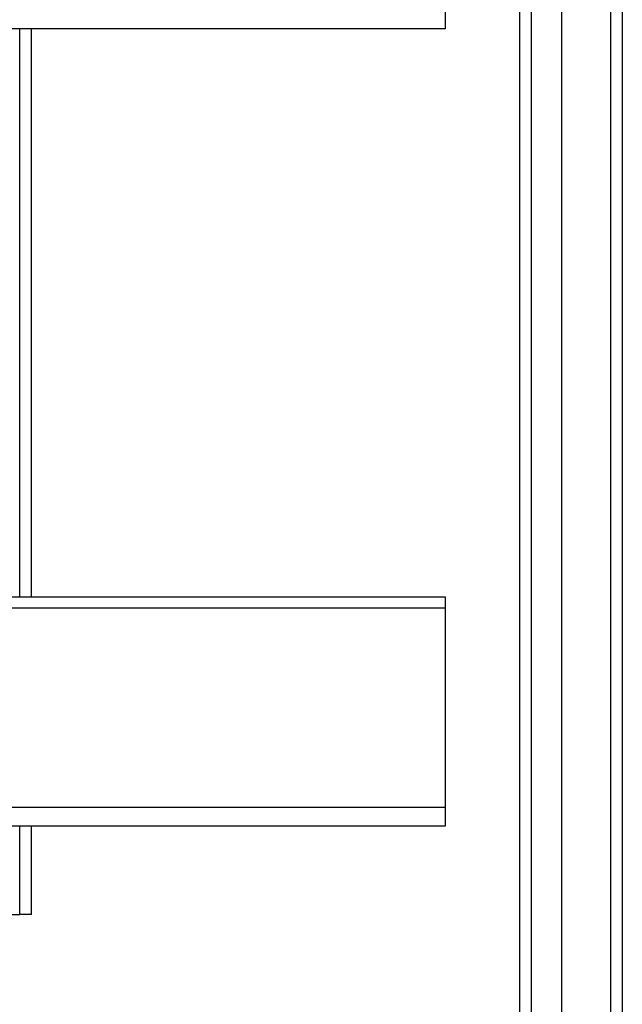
# Model space of a CAD drawing. Header units: inches. Extents: x 32 to 80, y 15.9 to 42.2.
# Tile 46 of 59: x 74.9 to 80, y 21.2 to 29.5. Entities that reach past the tile are written whole.
import ezdxf

# ---------------------------------------------------------------- set-up
doc = ezdxf.new("R2010")
doc.units = ezdxf.units.IN
doc.header["$MEASUREMENT"] = 0
doc.layers.add('Visible Edges(ANSI)', color=7, linetype='Continuous', lineweight=25)
doc.layers.add('Visible Tangent Edges(ANSI)', color=7, linetype='Continuous', lineweight=25)

msp = doc.modelspace()

# ---------------------------------------------------------------- linework, layer by layer
at = {"layer": 'Visible Edges(ANSI)'}
for p, q in [((79.5241, 17.776), (79.5241, 40.3587)), ((80.0359, 40.1934), (80.0359, 17.9414)), ((79.1697, 17.9645), (79.1697, 40.1702)), ((78.5359, 29.597), (78.5359, 29.4401)), ((78.5359, 29.4401), (42.5359, 29.4401)), ((75.0359, 24.6324), (75.0359, 29.4401)), ((42.5359, 24.6324), (78.5359, 24.6324)), ((78.5359, 24.6324), (78.5359, 24.5392)), ((78.5359, 24.5392), (78.5359, 22.847)), ((78.5359, 22.847), (78.5359, 22.6901)), ((78.5359, 22.6901), (42.5359, 22.6901)), ((75.0359, 21.9424), (75.0359, 22.6901)), ((74.5359, 21.9424), (74.9369, 21.9424)), ((75.0359, 21.9424), (74.9369, 21.9424))]:
    msp.add_line(p, q, dxfattribs=at)
at = {"layer": 'Visible Tangent Edges(ANSI)'}
for p, q in [((79.9369, 40.9684), (79.9369, 17.1664)), ((79.2687, 17.8345), (79.2687, 40.3002)), ((74.9369, 24.6324), (74.9369, 29.4401)), ((42.5359, 24.5392), (78.5359, 24.5392)), ((78.5359, 22.847), (42.5359, 22.847)), ((74.9369, 21.9424), (74.9369, 22.6901))]:
    msp.add_line(p, q, dxfattribs=at)

doc.saveas('drawing.dxf')
